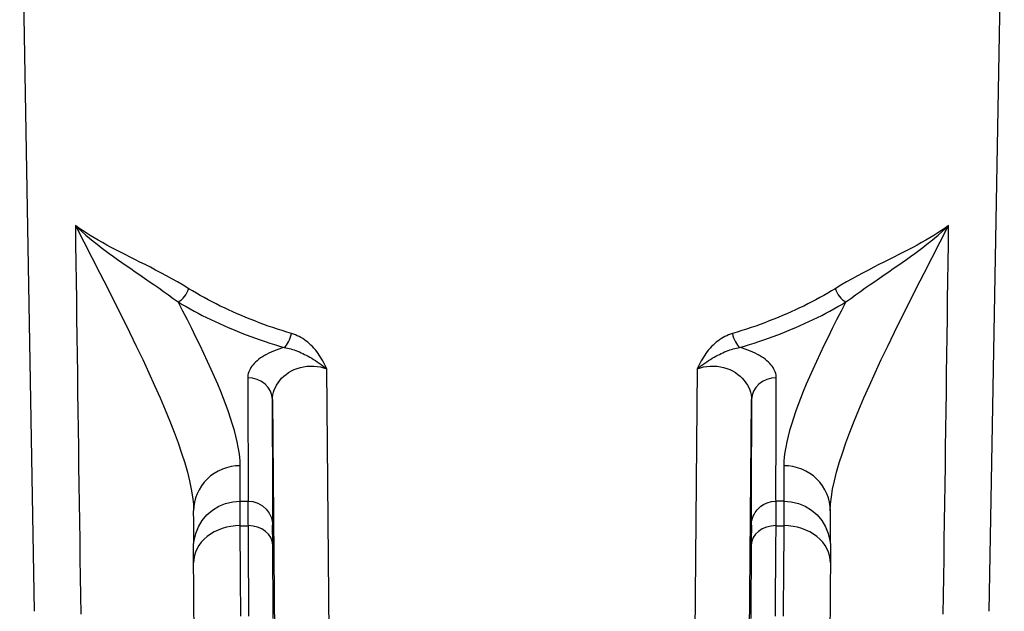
# Model space of a CAD drawing. Header units: inches. Extents: x 4 to 150, y 6 to 82.
# Tile 3 of 100: x 5.392 to 6.642, y 6.231 to 6.982. Entities that reach past the tile are written whole.
import ezdxf

# ---------------------------------------------------------------- set-up
doc = ezdxf.new("R2010")
doc.units = ezdxf.units.IN
doc.header["$MEASUREMENT"] = 0
doc.layers.add('Visible Edges(ANSI)', color=7, linetype='Continuous', lineweight=25)
doc.layers.add('Visible Tangent Edges(ANSI)', color=7, linetype='Continuous', lineweight=25)

msp = doc.modelspace()

# ---------------------------------------------------------------- linework, layer by layer
at = {"layer": 'Visible Edges(ANSI)'}
for p, q in [((5.4105, 6.2305), (5.3915, 7.3187)), ((6.6225, 6.2305), (6.6415, 7.3187)), ((5.6713, 6.3704), (5.6812, 6.3704)), ((6.3618, 6.3704), (6.3519, 6.3704)), ((5.7127, 6.3386), (5.7127, 6.3397)), ((6.3203, 6.3386), (6.3204, 6.3397))]:
    msp.add_line(p, q, dxfattribs=at)
at = {"layer": 'Visible Edges(ANSI)', "flags": 128}
for points in [[(5.6123, 6.292), (5.6123, 6.2973), (5.6123, 6.3019), (5.6122, 6.3055), (5.6122, 6.3083), (5.6122, 6.3122), (5.6123, 6.3135), (5.6124, 6.3156), (5.6129, 6.3202), (5.615, 6.3292), (5.6185, 6.3379), (5.6233, 6.3458), (5.6293, 6.353), (5.6364, 6.359), (5.6443, 6.3639), (5.6529, 6.3675), (5.662, 6.3697), (5.6713, 6.3704)], [(5.6812, 6.3704), (5.6877, 6.3698), (5.6939, 6.3678), (5.6996, 6.3645), (5.7045, 6.3602), (5.7084, 6.3549), (5.7111, 6.349), (5.7125, 6.3427), (5.7127, 6.3404), (5.7127, 6.3397)], [(6.3204, 6.3397), (6.3204, 6.3404), (6.3205, 6.3417), (6.3206, 6.3425), (6.3208, 6.3442), (6.3211, 6.3457), (6.3219, 6.3487), (6.3229, 6.3515), (6.3239, 6.3535), (6.3254, 6.3561), (6.328, 6.3595), (6.3325, 6.3638), (6.336, 6.3662), (6.3405, 6.3683), (6.3458, 6.3699), (6.3519, 6.3704)], [(6.3618, 6.3704), (6.3711, 6.3697), (6.3802, 6.3675), (6.3888, 6.3639), (6.3967, 6.359), (6.4038, 6.353), (6.4098, 6.3458), (6.4146, 6.3379), (6.4181, 6.3292), (6.4202, 6.3202), (6.4207, 6.3156), (6.4208, 6.3135), (6.4209, 6.3122), (6.4209, 6.3083), (6.4209, 6.3056), (6.4208, 6.3019), (6.4208, 6.2973), (6.4208, 6.292)], [(5.6125, 6.3168), (5.6125, 6.3237), (5.6125, 6.3328), (5.6125, 6.3443), (5.6124, 6.358)], [(6.4206, 6.358), (6.4206, 6.3443), (6.4206, 6.3328), (6.4206, 6.3237), (6.4206, 6.3168)], [(5.6136, 6.1152), (5.6135, 6.1301), (5.6134, 6.1471), (5.6132, 6.1662), (5.6131, 6.1875), (5.6129, 6.2108), (5.6127, 6.236), (5.6125, 6.2631), (5.6123, 6.292)], [(6.4208, 6.292), (6.4205, 6.2631), (6.4204, 6.236), (6.4202, 6.2108), (6.42, 6.1875), (6.4199, 6.1662), (6.4197, 6.1471), (6.4196, 6.1301), (6.4195, 6.1152)]]:
    msp.add_lwpolyline(points, dxfattribs=at)
at = {"layer": 'Visible Edges(ANSI)'}
for centre, major_axis, ratio, start_param, end_param in [((5.4905, 7.0011), (0.1213, -0.647), 0.019564, 0.105452, 0.109164), ((6.5421, 7.001), (-0.1209, -0.6469), 0.01949, 6.174007, 6.17772)]:
    msp.add_ellipse(centre, major_axis=major_axis, ratio=ratio, start_param=start_param, end_param=end_param, dxfattribs=at)
at = {"layer": 'Visible Tangent Edges(ANSI)'}
for p, q in [((5.7851, 6.1088), (5.7814, 6.5383)), ((6.2517, 6.5383), (6.248, 6.1088)), ((5.7125, 6.4992), (5.7159, 6.1075)), ((6.3172, 6.1075), (6.3206, 6.4992)), ((5.6714, 6.3392), (5.6814, 6.3392)), ((6.3517, 6.3392), (6.3617, 6.3392))]:
    msp.add_line(p, q, dxfattribs=at)
at = {"layer": 'Visible Tangent Edges(ANSI)', "flags": 128}
for points in [[(5.6061, 6.6401), (5.599, 6.6445), (5.5918, 6.6486), (5.5848, 6.6526), (5.5778, 6.6564), (5.5709, 6.6601), (5.5641, 6.6637), (5.5574, 6.6672), (5.5508, 6.6706), (5.5442, 6.6739), (5.5379, 6.6771), (5.5316, 6.6803), (5.5254, 6.6834), (5.5194, 6.6865), (5.5135, 6.6895), (5.5077, 6.6925), (5.5021, 6.6955), (5.4966, 6.6986), (5.4912, 6.7016), (5.486, 6.7046), (5.481, 6.7077), (5.4761, 6.7108), (5.4713, 6.7139), (5.4667, 6.7171), (5.4622, 6.7203)], [(5.4622, 6.7203), (5.4666, 6.7162), (5.471, 6.7122), (5.4756, 6.7082), (5.4802, 6.7042), (5.485, 6.7003), (5.4899, 6.6964), (5.4949, 6.6925), (5.5, 6.6887), (5.5052, 6.6848), (5.5105, 6.681), (5.5159, 6.6771), (5.5214, 6.6732), (5.5269, 6.6694), (5.5326, 6.6655), (5.5383, 6.6615), (5.5441, 6.6575), (5.55, 6.6535), (5.556, 6.6494), (5.562, 6.6452), (5.568, 6.641), (5.5742, 6.6367), (5.5803, 6.6323), (5.5865, 6.6278), (5.5927, 6.6232)], [(5.4622, 6.7203), (5.4625, 6.6968), (5.4629, 6.6733), (5.4632, 6.6498), (5.4635, 6.6263), (5.4638, 6.6028), (5.4642, 6.5794), (5.4645, 6.5559), (5.4648, 6.5324), (5.4651, 6.5089), (5.4654, 6.4854), (5.4658, 6.4619), (5.4661, 6.4384), (5.4664, 6.4149), (5.4667, 6.3914), (5.4671, 6.368), (5.4674, 6.3445), (5.4677, 6.321), (5.468, 6.2975), (5.4684, 6.274), (5.4687, 6.2505), (5.469, 6.227)], [(5.4622, 6.7203), (5.4729, 6.6997), (5.4833, 6.6796), (5.4934, 6.6598), (5.5033, 6.6404), (5.5129, 6.6214), (5.5221, 6.6029), (5.531, 6.5848), (5.5395, 6.5672), (5.5477, 6.55), (5.5555, 6.5333), (5.5628, 6.5172), (5.5697, 6.5015), (5.5761, 6.4864), (5.5821, 6.4718), (5.5876, 6.4578), (5.5926, 6.4443), (5.5971, 6.4314), (5.601, 6.419), (5.6044, 6.4073), (5.6072, 6.3962), (5.6094, 6.3857), (5.6111, 6.3759), (5.6121, 6.3667), (5.6124, 6.3582)], [(6.4206, 6.3582), (6.421, 6.3667), (6.422, 6.3759), (6.4236, 6.3857), (6.4259, 6.3962), (6.4287, 6.4073), (6.4321, 6.419), (6.436, 6.4314), (6.4405, 6.4443), (6.4455, 6.4578), (6.451, 6.4718), (6.4569, 6.4864), (6.4634, 6.5015), (6.4703, 6.5172), (6.4776, 6.5333), (6.4854, 6.55), (6.4936, 6.5672), (6.5021, 6.5848), (6.511, 6.6029), (6.5202, 6.6214), (6.5298, 6.6404), (6.5397, 6.6598), (6.5498, 6.6796), (6.5602, 6.6997), (6.5709, 6.7203)], [(6.5709, 6.7203), (6.5664, 6.7171), (6.5618, 6.7139), (6.557, 6.7108), (6.5521, 6.7077), (6.5471, 6.7046), (6.5418, 6.7016), (6.5365, 6.6986), (6.531, 6.6955), (6.5254, 6.6925), (6.5196, 6.6895), (6.5137, 6.6865), (6.5077, 6.6834), (6.5015, 6.6803), (6.4952, 6.6771), (6.4888, 6.6739), (6.4823, 6.6706), (6.4757, 6.6672), (6.469, 6.6637), (6.4622, 6.6601), (6.4553, 6.6564), (6.4483, 6.6526), (6.4412, 6.6486), (6.4341, 6.6445), (6.427, 6.6401)], [(6.4404, 6.6232), (6.4466, 6.6278), (6.4528, 6.6323), (6.4589, 6.6367), (6.465, 6.641), (6.4711, 6.6452), (6.4771, 6.6494), (6.4831, 6.6535), (6.489, 6.6575), (6.4948, 6.6615), (6.5005, 6.6655), (6.5062, 6.6694), (6.5117, 6.6732), (6.5172, 6.6771), (6.5226, 6.681), (6.5279, 6.6848), (6.5331, 6.6887), (6.5382, 6.6925), (6.5432, 6.6964), (6.5481, 6.7003), (6.5528, 6.7042), (6.5575, 6.7082), (6.5621, 6.7122), (6.5665, 6.7162), (6.5709, 6.7203)], [(6.5641, 6.227), (6.5644, 6.2505), (6.5647, 6.274), (6.5651, 6.2975), (6.5654, 6.321), (6.5657, 6.3445), (6.566, 6.368), (6.5664, 6.3914), (6.5667, 6.4149), (6.567, 6.4384), (6.5673, 6.4619), (6.5676, 6.4854), (6.568, 6.5089), (6.5683, 6.5324), (6.5686, 6.5559), (6.5689, 6.5794), (6.5693, 6.6028), (6.5696, 6.6263), (6.5699, 6.6498), (6.5702, 6.6733), (6.5705, 6.6968), (6.5709, 6.7203)], [(5.7367, 6.5831), (5.7307, 6.585), (5.7247, 6.5868), (5.7188, 6.5888), (5.7129, 6.5907), (5.7071, 6.5927), (5.7013, 6.5948), (5.6956, 6.5969), (5.6899, 6.5991), (5.6842, 6.6013), (5.6786, 6.6036), (5.6731, 6.6059), (5.6676, 6.6082), (5.6622, 6.6106), (5.6568, 6.6131), (5.6515, 6.6156), (5.6462, 6.6181), (5.641, 6.6207), (5.6358, 6.6233), (5.6307, 6.626), (5.6257, 6.6288), (5.6207, 6.6315), (5.6158, 6.6343), (5.6109, 6.6372), (5.6061, 6.6401)], [(6.427, 6.6401), (6.4222, 6.6372), (6.4173, 6.6343), (6.4124, 6.6315), (6.4074, 6.6288), (6.4024, 6.626), (6.3973, 6.6233), (6.3921, 6.6207), (6.3869, 6.6181), (6.3816, 6.6156), (6.3763, 6.6131), (6.3709, 6.6106), (6.3655, 6.6082), (6.36, 6.6059), (6.3544, 6.6036), (6.3488, 6.6013), (6.3432, 6.5991), (6.3375, 6.5969), (6.3318, 6.5948), (6.326, 6.5927), (6.3201, 6.5907), (6.3143, 6.5888), (6.3084, 6.5868), (6.3024, 6.585), (6.2964, 6.5831)], [(5.5927, 6.6232), (5.5977, 6.6202), (5.6027, 6.6173), (5.6078, 6.6145), (5.6129, 6.6117), (5.6181, 6.6089), (5.6234, 6.6062), (5.6287, 6.6035), (5.6341, 6.6009), (5.6395, 6.5983), (5.645, 6.5958), (5.6506, 6.5933), (5.6562, 6.5908), (5.6619, 6.5885), (5.6676, 6.5861), (5.6734, 6.5838), (5.6792, 6.5816), (5.6851, 6.5794), (5.691, 6.5772), (5.697, 6.5752), (5.703, 6.5731), (5.7091, 6.5711), (5.7152, 6.5692), (5.7214, 6.5673), (5.7275, 6.5654)], [(5.6715, 6.4153), (5.6713, 6.4208), (5.6709, 6.4266), (5.6701, 6.4327), (5.669, 6.4391), (5.6677, 6.4458), (5.666, 6.4528), (5.6641, 6.4601), (5.6618, 6.4677), (5.6593, 6.4755), (5.6566, 6.4836), (5.6535, 6.492), (5.6502, 6.5006), (5.6467, 6.5095), (5.6429, 6.5187), (5.6389, 6.5281), (5.6346, 6.5377), (5.6301, 6.5476), (5.6254, 6.5577), (5.6205, 6.568), (5.6153, 6.5786), (5.61, 6.5894), (5.6044, 6.6004), (5.5987, 6.6117), (5.5927, 6.6232)], [(6.3055, 6.5654), (6.3117, 6.5673), (6.3179, 6.5692), (6.324, 6.5711), (6.3301, 6.5731), (6.3361, 6.5752), (6.3421, 6.5772), (6.348, 6.5794), (6.3539, 6.5816), (6.3597, 6.5838), (6.3655, 6.5861), (6.3712, 6.5885), (6.3769, 6.5908), (6.3825, 6.5933), (6.388, 6.5958), (6.3935, 6.5983), (6.399, 6.6009), (6.4044, 6.6035), (6.4097, 6.6062), (6.415, 6.6089), (6.4202, 6.6117), (6.4253, 6.6145), (6.4304, 6.6173), (6.4354, 6.6202), (6.4404, 6.6232)], [(6.4404, 6.6232), (6.4344, 6.6117), (6.4287, 6.6004), (6.4231, 6.5894), (6.4178, 6.5786), (6.4126, 6.568), (6.4077, 6.5577), (6.403, 6.5476), (6.3985, 6.5377), (6.3942, 6.5281), (6.3902, 6.5187), (6.3864, 6.5095), (6.3829, 6.5006), (6.3796, 6.492), (6.3765, 6.4836), (6.3738, 6.4755), (6.3713, 6.4677), (6.369, 6.4601), (6.3671, 6.4528), (6.3654, 6.4458), (6.3641, 6.4391), (6.363, 6.4327), (6.3622, 6.4266), (6.3618, 6.4208), (6.3616, 6.4153)], [(5.7814, 6.5383), (5.7802, 6.5409), (5.7789, 6.5435), (5.7776, 6.546), (5.7763, 6.5485), (5.7749, 6.5509), (5.7734, 6.5533), (5.7719, 6.5557), (5.7703, 6.558), (5.7686, 6.5602), (5.7669, 6.5624), (5.7651, 6.5644), (5.7632, 6.5665), (5.7613, 6.5684), (5.7593, 6.5702), (5.7572, 6.572), (5.7551, 6.5736), (5.753, 6.5752), (5.7508, 6.5767), (5.7485, 6.578), (5.7462, 6.5793), (5.7439, 6.5804), (5.7415, 6.5814), (5.7391, 6.5823), (5.7367, 6.5831)], [(6.2964, 6.5831), (6.294, 6.5823), (6.2916, 6.5814), (6.2892, 6.5804), (6.2869, 6.5793), (6.2846, 6.578), (6.2823, 6.5767), (6.2801, 6.5752), (6.278, 6.5736), (6.2759, 6.572), (6.2738, 6.5702), (6.2718, 6.5684), (6.2699, 6.5665), (6.268, 6.5644), (6.2662, 6.5624), (6.2645, 6.5602), (6.2628, 6.558), (6.2612, 6.5557), (6.2597, 6.5533), (6.2582, 6.5509), (6.2568, 6.5485), (6.2554, 6.546), (6.2541, 6.5435), (6.2529, 6.5409), (6.2517, 6.5383)], [(5.7276, 6.5654), (5.724, 6.5644), (5.7205, 6.5633), (5.7171, 6.5622), (5.7139, 6.5609), (5.7108, 6.5596), (5.7078, 6.5582), (5.705, 6.5567), (5.7023, 6.5552), (5.6997, 6.5537), (5.6973, 6.5521), (5.6951, 6.5504), (5.693, 6.5487), (5.6911, 6.547), (5.6893, 6.5453), (5.6878, 6.5435), (5.6863, 6.5417), (5.6851, 6.5399), (5.684, 6.5381), (5.6831, 6.5363), (5.6823, 6.5344), (5.6817, 6.5326), (5.6813, 6.5307), (5.6811, 6.5289), (5.681, 6.5271)], [(5.7275, 6.5654), (5.7296, 6.5651), (5.7317, 6.5647), (5.7338, 6.5642), (5.7359, 6.5636), (5.738, 6.563), (5.7401, 6.5623), (5.7423, 6.5615), (5.7444, 6.5607), (5.7466, 6.5598), (5.7487, 6.5588), (5.7509, 6.5578), (5.7532, 6.5567), (5.7554, 6.5556), (5.7577, 6.5544), (5.76, 6.5531), (5.7623, 6.5517), (5.7646, 6.5503), (5.767, 6.5488), (5.7694, 6.5472), (5.7718, 6.5456), (5.7742, 6.5439), (5.7766, 6.5421), (5.779, 6.5402), (5.7814, 6.5383)], [(6.2517, 6.5383), (6.2541, 6.5402), (6.2564, 6.5421), (6.2588, 6.5439), (6.2612, 6.5456), (6.2637, 6.5472), (6.2661, 6.5488), (6.2684, 6.5503), (6.2708, 6.5517), (6.2731, 6.5531), (6.2754, 6.5544), (6.2777, 6.5556), (6.2799, 6.5567), (6.2822, 6.5578), (6.2843, 6.5588), (6.2865, 6.5598), (6.2887, 6.5607), (6.2908, 6.5615), (6.293, 6.5623), (6.2951, 6.563), (6.2972, 6.5636), (6.2993, 6.5642), (6.3014, 6.5647), (6.3035, 6.5651), (6.3055, 6.5654)], [(6.3521, 6.5271), (6.352, 6.5289), (6.3518, 6.5307), (6.3514, 6.5326), (6.3508, 6.5344), (6.35, 6.5363), (6.3491, 6.5381), (6.348, 6.5399), (6.3468, 6.5417), (6.3453, 6.5435), (6.3437, 6.5453), (6.342, 6.547), (6.3401, 6.5487), (6.338, 6.5504), (6.3358, 6.5521), (6.3334, 6.5537), (6.3308, 6.5552), (6.3281, 6.5567), (6.3253, 6.5582), (6.3223, 6.5596), (6.3192, 6.5609), (6.3159, 6.5622), (6.3126, 6.5633), (6.3091, 6.5644), (6.3055, 6.5654)], [(5.7125, 6.4992), (5.7126, 6.5023), (5.713, 6.5054), (5.7138, 6.5086), (5.7148, 6.5117), (5.7161, 6.5147), (5.7177, 6.5177), (5.7195, 6.5207), (5.7217, 6.5235), (5.7241, 6.5263), (5.7269, 6.5289), (5.7298, 6.5313), (5.733, 6.5336), (5.7365, 6.5356), (5.7401, 6.5374), (5.7439, 6.5389), (5.7479, 6.5401), (5.752, 6.541), (5.7562, 6.5416), (5.7605, 6.5419), (5.7648, 6.5418), (5.7691, 6.5414), (5.7733, 6.5407), (5.7774, 6.5397), (5.7814, 6.5383)], [(6.2517, 6.5383), (6.2557, 6.5397), (6.2598, 6.5407), (6.264, 6.5414), (6.2683, 6.5418), (6.2726, 6.5419), (6.2769, 6.5416), (6.2811, 6.541), (6.2852, 6.5401), (6.2892, 6.5389), (6.293, 6.5374), (6.2966, 6.5356), (6.3001, 6.5336), (6.3033, 6.5313), (6.3062, 6.5289), (6.3089, 6.5263), (6.3114, 6.5235), (6.3135, 6.5207), (6.3154, 6.5177), (6.317, 6.5147), (6.3183, 6.5117), (6.3193, 6.5086), (6.3201, 6.5054), (6.3205, 6.5023), (6.3206, 6.4992)], [(5.681, 6.5271), (5.681, 6.5159), (5.6811, 6.505), (5.6811, 6.4946), (5.6812, 6.4846), (5.6812, 6.4749), (5.6813, 6.4657), (5.6813, 6.4568), (5.6813, 6.4484), (5.6814, 6.4404), (5.6814, 6.4328), (5.6814, 6.4256), (5.6814, 6.4188), (5.6815, 6.4125), (5.6815, 6.4065), (5.6815, 6.401), (5.6815, 6.3959), (5.6815, 6.3912), (5.6815, 6.387), (5.6815, 6.3831), (5.6815, 6.3797), (5.6815, 6.3768), (5.6815, 6.3742), (5.6814, 6.3721), (5.6814, 6.3704)], [(6.3517, 6.3704), (6.3516, 6.3721), (6.3516, 6.3742), (6.3516, 6.3768), (6.3516, 6.3797), (6.3516, 6.3831), (6.3516, 6.387), (6.3516, 6.3912), (6.3516, 6.3959), (6.3516, 6.401), (6.3516, 6.4065), (6.3516, 6.4125), (6.3517, 6.4188), (6.3517, 6.4256), (6.3517, 6.4328), (6.3517, 6.4404), (6.3518, 6.4484), (6.3518, 6.4569), (6.3518, 6.4657), (6.3519, 6.4749), (6.3519, 6.4846), (6.352, 6.4946), (6.352, 6.505), (6.3521, 6.5159), (6.3521, 6.5271)], [(5.7127, 6.339), (5.7128, 6.3376), (5.7128, 6.3368), (5.7129, 6.3368), (5.7129, 6.3375), (5.7129, 6.3389), (5.7129, 6.341), (5.713, 6.3439), (5.713, 6.3474), (5.713, 6.3517), (5.713, 6.3567), (5.713, 6.3624), (5.713, 6.3688), (5.713, 6.3758), (5.7129, 6.3836), (5.7129, 6.3921), (5.7129, 6.4013), (5.7129, 6.4112), (5.7128, 6.4218), (5.7128, 6.433), (5.7127, 6.4449), (5.7127, 6.4575), (5.7126, 6.4707), (5.7125, 6.4846), (5.7125, 6.4992)], [(6.3206, 6.4992), (6.3205, 6.4847), (6.3205, 6.4708), (6.3204, 6.4575), (6.3204, 6.4449), (6.3203, 6.433), (6.3203, 6.4218), (6.3202, 6.4112), (6.3202, 6.4013), (6.3202, 6.3921), (6.3201, 6.3836), (6.3201, 6.3758), (6.3201, 6.3688), (6.3201, 6.3624), (6.3201, 6.3567), (6.3201, 6.3517), (6.3201, 6.3474), (6.3201, 6.3439), (6.3201, 6.341), (6.3202, 6.3389), (6.3202, 6.3375), (6.3202, 6.3368), (6.3203, 6.3368), (6.3203, 6.3376), (6.3204, 6.339)], [(5.6715, 6.3704), (5.6715, 6.3712), (5.6715, 6.372), (5.6715, 6.373), (5.6715, 6.374), (5.6715, 6.3752), (5.6715, 6.3764), (5.6715, 6.3777), (5.6715, 6.3792), (5.6715, 6.3807), (5.6715, 6.3823), (5.6715, 6.3841), (5.6715, 6.3859), (5.6715, 6.3878), (5.6715, 6.3898), (5.6715, 6.3919), (5.6715, 6.3942), (5.6715, 6.3965), (5.6715, 6.3989), (5.6715, 6.4014), (5.6715, 6.404), (5.6715, 6.4067), (5.6715, 6.4094), (5.6715, 6.4123), (5.6715, 6.4153)], [(6.3616, 6.4153), (6.3616, 6.4123), (6.3616, 6.4094), (6.3616, 6.4067), (6.3616, 6.404), (6.3616, 6.4014), (6.3615, 6.3989), (6.3615, 6.3965), (6.3615, 6.3942), (6.3615, 6.3919), (6.3615, 6.3898), (6.3615, 6.3878), (6.3615, 6.3859), (6.3615, 6.3841), (6.3615, 6.3823), (6.3615, 6.3807), (6.3615, 6.3792), (6.3616, 6.3777), (6.3616, 6.3764), (6.3616, 6.3752), (6.3616, 6.374), (6.3616, 6.373), (6.3616, 6.372), (6.3616, 6.3712), (6.3616, 6.3704)], [(5.6714, 6.3392), (5.6714, 6.3417), (5.6714, 6.3441), (5.6713, 6.3463), (5.6713, 6.3485), (5.6713, 6.3506), (5.6713, 6.3526), (5.6713, 6.3545), (5.6713, 6.3563), (5.6713, 6.358), (5.6713, 6.3596), (5.6713, 6.3611), (5.6713, 6.3625), (5.6713, 6.3637), (5.6713, 6.3649), (5.6713, 6.3659), (5.6713, 6.3669), (5.6713, 6.3677), (5.6713, 6.3684), (5.6713, 6.369), (5.6713, 6.3695), (5.6713, 6.3699), (5.6713, 6.3702), (5.6713, 6.3704), (5.6713, 6.3704)], [(5.6812, 6.3704), (5.6812, 6.3704), (5.6812, 6.3702), (5.6812, 6.3699), (5.6812, 6.3695), (5.6812, 6.369), (5.6812, 6.3684), (5.6812, 6.3677), (5.6812, 6.3669), (5.6812, 6.3659), (5.6812, 6.3649), (5.6812, 6.3637), (5.6812, 6.3624), (5.6812, 6.3611), (5.6812, 6.3596), (5.6812, 6.358), (5.6813, 6.3563), (5.6813, 6.3545), (5.6813, 6.3526), (5.6813, 6.3506), (5.6813, 6.3485), (5.6813, 6.3463), (5.6813, 6.3441), (5.6813, 6.3417), (5.6814, 6.3392)], [(6.3517, 6.3392), (6.3518, 6.3417), (6.3518, 6.3441), (6.3518, 6.3463), (6.3518, 6.3485), (6.3518, 6.3506), (6.3518, 6.3526), (6.3518, 6.3545), (6.3518, 6.3563), (6.3518, 6.358), (6.3518, 6.3596), (6.3519, 6.3611), (6.3519, 6.3625), (6.3519, 6.3637), (6.3519, 6.3649), (6.3519, 6.3659), (6.3519, 6.3669), (6.3519, 6.3677), (6.3519, 6.3684), (6.3519, 6.369), (6.3519, 6.3695), (6.3519, 6.3699), (6.3519, 6.3702), (6.3519, 6.3704), (6.3519, 6.3704)], [(6.3618, 6.3704), (6.3618, 6.3704), (6.3618, 6.3702), (6.3618, 6.3699), (6.3618, 6.3695), (6.3618, 6.369), (6.3618, 6.3684), (6.3618, 6.3677), (6.3618, 6.3669), (6.3618, 6.3659), (6.3618, 6.3649), (6.3618, 6.3637), (6.3618, 6.3625), (6.3618, 6.3611), (6.3618, 6.3596), (6.3618, 6.358), (6.3618, 6.3563), (6.3618, 6.3545), (6.3618, 6.3526), (6.3618, 6.3506), (6.3617, 6.3485), (6.3617, 6.3463), (6.3617, 6.3441), (6.3617, 6.3417), (6.3617, 6.3392)], [(5.6723, 6.2245), (5.6722, 6.2313), (5.6722, 6.2383), (5.6721, 6.2456), (5.672, 6.253), (5.672, 6.2607), (5.6719, 6.2686), (5.6719, 6.2767), (5.6718, 6.285), (5.6717, 6.2936), (5.6717, 6.3023), (5.6716, 6.3112), (5.6715, 6.3204), (5.6715, 6.3297), (5.6714, 6.3392)], [(5.6814, 6.3392), (5.6814, 6.3297), (5.6815, 6.3204), (5.6816, 6.3113), (5.6816, 6.3023), (5.6817, 6.2936), (5.6818, 6.2851), (5.6818, 6.2767), (5.6819, 6.2686), (5.6819, 6.2607), (5.682, 6.253), (5.6821, 6.2455), (5.6821, 6.2383), (5.6822, 6.2313), (5.6822, 6.2245)], [(5.7128, 6.3146), (5.7128, 6.3167), (5.7128, 6.3187), (5.7128, 6.3206), (5.7128, 6.3225), (5.7128, 6.3242), (5.7128, 6.3259), (5.7128, 6.3275), (5.7127, 6.3289), (5.7127, 6.3303), (5.7127, 6.3316), (5.7127, 6.3328), (5.7127, 6.3339), (5.7127, 6.3349), (5.7127, 6.3358), (5.7127, 6.3366), (5.7127, 6.3373), (5.7127, 6.3378), (5.7127, 6.3383), (5.7127, 6.3387), (5.7127, 6.339), (5.7127, 6.3392), (5.7127, 6.3392), (5.7127, 6.3392), (5.7127, 6.339)], [(6.3204, 6.339), (6.3204, 6.3392), (6.3204, 6.3392), (6.3204, 6.3392), (6.3204, 6.339), (6.3204, 6.3387), (6.3204, 6.3383), (6.3204, 6.3378), (6.3204, 6.3373), (6.3204, 6.3366), (6.3204, 6.3358), (6.3204, 6.3349), (6.3204, 6.3339), (6.3204, 6.3328), (6.3204, 6.3316), (6.3204, 6.3304), (6.3203, 6.329), (6.3203, 6.3275), (6.3203, 6.3259), (6.3203, 6.3242), (6.3203, 6.3225), (6.3203, 6.3206), (6.3203, 6.3187), (6.3203, 6.3167), (6.3202, 6.3146)], [(6.3509, 6.2245), (6.3509, 6.2313), (6.351, 6.2383), (6.351, 6.2456), (6.3511, 6.253), (6.3511, 6.2607), (6.3512, 6.2686), (6.3513, 6.2767), (6.3513, 6.285), (6.3514, 6.2935), (6.3515, 6.3023), (6.3515, 6.3112), (6.3516, 6.3203), (6.3517, 6.3297), (6.3517, 6.3392)], [(6.3617, 6.3392), (6.3616, 6.3297), (6.3616, 6.3204), (6.3615, 6.3112), (6.3614, 6.3023), (6.3614, 6.2936), (6.3613, 6.285), (6.3612, 6.2767), (6.3612, 6.2686), (6.3611, 6.2607), (6.361, 6.253), (6.361, 6.2456), (6.3609, 6.2383), (6.3609, 6.2313), (6.3608, 6.2245)], [(5.7135, 6.2212), (5.7134, 6.2315), (5.7134, 6.2423), (5.7133, 6.2534), (5.7132, 6.2649), (5.7131, 6.2768), (5.713, 6.2891), (5.7129, 6.3016), (5.7128, 6.3146)], [(6.3202, 6.3146), (6.3201, 6.3016), (6.3201, 6.289), (6.32, 6.2768), (6.3199, 6.2649), (6.3198, 6.2535), (6.3197, 6.2423), (6.3196, 6.2316), (6.3196, 6.2213)]]:
    msp.add_lwpolyline(points, dxfattribs=at)
at = {"layer": 'Visible Tangent Edges(ANSI)'}
for centre, major_axis, ratio, start_param, end_param in [((5.5927, 6.6398), (-0.0102, -0.0172), 0.605985, 0.777452, 1.936728), ((6.4404, 6.6398), (0.0102, -0.0172), 0.605985, 4.346457, 5.505733), ((5.7275, 6.5828), (0.0056, 0.0192), 0.438684, 3.726205, 4.857091), ((6.3055, 6.5828), (0.0056, -0.0192), 0.438684, 4.567687, 5.698573), ((5.681, 6.4989), (0.0315, 0.0002), 0.893914, 0.004212, 1.566361), ((6.3521, 6.4989), (-0.0315, 0.0002), 0.893914, 4.716824, 6.278973), ((5.6715, 6.3581), (-0.0591, -0.0002), 0.96843, 4.70983, 6.283185), ((6.3616, 6.3581), (0.0591, -0.0002), 0.96843, 0, 1.573355), ((5.6714, 6.2925), (-0.0591, -0.0004), 0.791895, 4.70654, 6.283185), ((5.6814, 6.3143), (0.0315, 0.0002), 0.791895, 0.001681, 1.56494), ((5.6812, 6.3388), (0.0315, 0.0009), 0.998486, 6.2631, 6.283185), ((6.3517, 6.3143), (-0.0315, 0.0002), 0.791895, 4.718246, 6.281504), ((6.3519, 6.3388), (-0.0315, 0.0009), 0.998486, 0, 0.020085), ((6.3617, 6.2925), (0.0591, -0.0004), 0.791895, 0, 1.576646)]:
    msp.add_ellipse(centre, major_axis=major_axis, ratio=ratio, start_param=start_param, end_param=end_param, dxfattribs=at)

doc.saveas('drawing.dxf')
